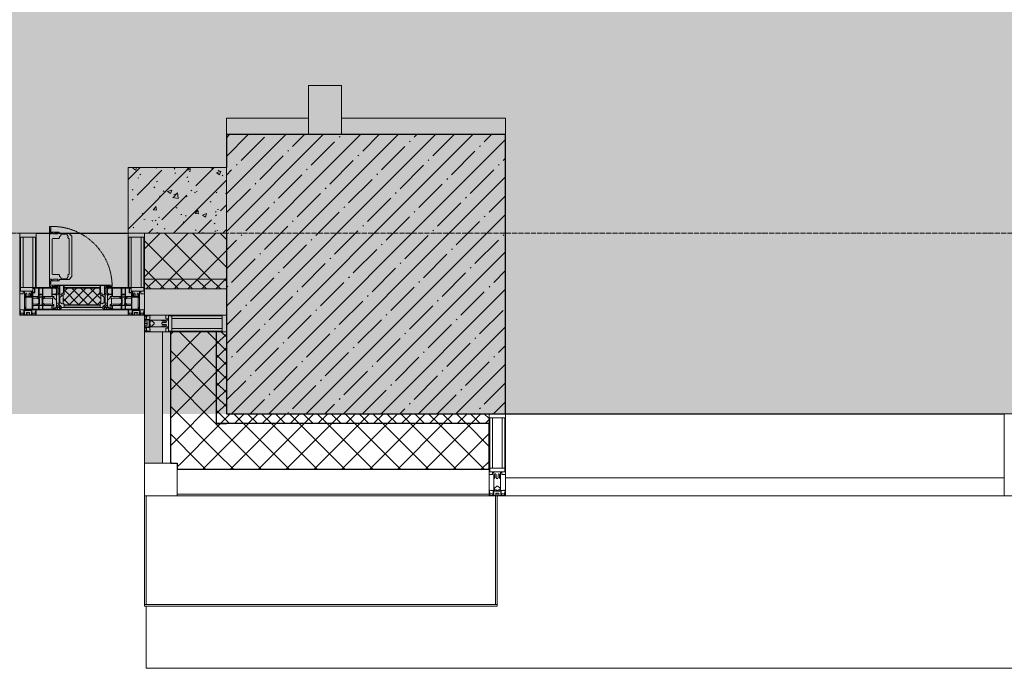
# Model space of a CAD drawing. Header units: millimetres. Extents: x -559767 to 178656, y -69521 to 138453.
# Tile 96 of 256: x -172983 to -169983, y 90946 to 92921. Entities that reach past the tile are written whole.
import ezdxf

# ---------------------------------------------------------------- set-up
doc = ezdxf.new("R2010")
doc.units = ezdxf.units.MM
doc.linetypes.add('-D1-02х01', pattern=[3, 2, -1])
doc.linetypes.add('-D1d1-15x02', pattern=[19, 15, -2, 0, -2])
for name, color, linetype, lineweight in [('_0', 7, 'Continuous', 13), ('A-COLS', 7, 'Continuous', 5), ('A-DETL-GENF', 7, 'Continuous', 5), ('A-FLOR', 7, 'Continuous', 5), ('A-GLAZ', 7, 'Continuous', 5), ('A-GLAZ-CURT', 8, 'Continuous', 5), ('A-GLAZ-CWMG', 8, 'Continuous', 5), ('A-WALL', 7, 'Continuous', 5), ('A-WALL-FNSH', 8, 'Continuous', 5), ('I-WALL', 7, 'Continuous', 5), ('S-COLS', 7, 'Continuous', 5), ('S-GRID', 7, 'Continuous', 5), ('Ограждение', 7, 'Continuous', 5), ('Поручни', 7, 'Continuous', 5)]:
    doc.layers.add(name, color=color, linetype=linetype, lineweight=lineweight)
pattern_1 = [(45, (0, 0), (-42.4264, 42.4264), []), (135, (0, 0), (-42.4264, -42.4264), [])]
pattern_2 = [(45, (0, 0), (-21.213203, 21.213203), []), (135, (0, 0), (-21.213203, -21.213203), [])]

# ---------------------------------------------------------------- blocks, each defined once
blk = doc.blocks.new('Quad Corner Mullion - Q_0_100_-50-3004896-50_AS_M_L13')
at = {"layer": 'A-GLAZ-CWMG', "lineweight": 9}
for p, q in [((0, 0), (-100, 0)), ((-100, 0), (-100, -100)), ((0, -100), (0, 0)), ((-100, -100), (0, -100))]:
    blk.add_line(p, q, dxfattribs=at)
blk = doc.blocks.new('Rectangular Mullion - 50Wx250H-2623690-50_AS_M_L13')
at = {"layer": 'A-DETL-GENF'}
for p, q in [((-25, 65.2), (-25, 250)), ((-25, 250), (0, 250)), ((25, 250), (0, 250)), ((25, 65.2), (25, 250)), ((-23, 237.3), (0, 237.3)), ((-23, 237.3), (-23, 73.6)), ((-14.9, 84), (-14.9, 237.3)), ((23, 237.3), (0, 237.3)), ((14.9, 84), (14.9, 237.3)), ((23, 237.3), (23, 73.6)), ((-14, 65.2), (-25, 65.2)), ((0, 84), (-23, 84)), ((-0.5, 73.6), (-23, 73.6)), ((-14, 71.3), (-14, 65.2)), ((-10, 71.3), (-14, 71.3)), ((-10, 53), (-10, 71.3)), ((-7, 65.2), (-5.9, 67.3)), ((-7, 65.2), (-7, 54.7)), ((-4.1, 67.3), (-5.9, 67.3)), ((-4.1, 67.3), (-2.9, 65.1)), ((-2.9, 65.1), (-2.9, 54.6)), ((0, 84), (23, 84)), ((0.5, 73.6), (23, 73.6)), ((4.1, 67.3), (2.9, 65.1)), ((2.9, 65.1), (2.9, 54.6)), ((4.1, 67.3), (5.9, 67.3)), ((7, 65.2), (5.9, 67.3)), ((7, 65.2), (7, 54.7)), ((10, 71.3), (14, 71.3)), ((10, 53), (10, 71.3)), ((14, 71.3), (14, 65.2)), ((14, 65.2), (25, 65.2)), ((-8.7, 53), (-10, 53)), ((-10, 53), (-10, 17)), ((-8.7, 53), (-7, 54.7)), ((-1.3, 53), (-2.9, 54.6)), ((0, 53), (-1.3, 53)), ((0, 53), (1.3, 53)), ((1.3, 53), (2.9, 54.6)), ((8.7, 53), (7, 54.7)), ((8.7, 53), (10, 53)), ((10, 53), (10, 17)), ((-23.8, 14.6), (-25, 14.2)), ((-25, 0), (-25, 14.2)), ((-22.3, 17), (-23.8, 17)), ((-23.8, 17), (-23.8, 14.6)), ((-22.5, 10.6), (-23.8, 14.6)), ((-22.5, 10.6), (-23.7, 9.9)), ((-23.7, 1.3), (-23.7, 9.9)), ((-23.7, 1.3), (-11.8, 1.3)), ((-23.2, 10.2), (-22.5, 8)), ((-22.5, 8), (-22.5, 4.5)), ((-21.3, 4.5), (-22.5, 4.5)), ((-22.3, 17), (-22.3, 16)), ((-22.3, 16), (-21.3, 16)), ((-19, 17.6), (-21.3, 16)), ((-21.3, 4.5), (-21.3, 6.5)), ((-21.3, 6.5), (-14.2, 6.5)), ((-18.4, 16.6), (-19, 17.6)), ((-7.4, 16.6), (-18.4, 16.6)), ((-14.2, 6.5), (-14.2, 4.5)), ((-13.2, 4.5), (-14.2, 4.5)), ((-13.2, 4.5), (-12.2, 7.2)), ((-12.7, 7.6), (-11.3, 11.4)), ((-12.7, 7.6), (-11.8, 6.9)), ((-12.2, 9), (-12.2, 14.8)), ((-12.2, 14.8), (0, 14.8)), ((-11.8, 1.3), (-11.8, 6.9)), ((-10.5, 11.2), (-11.3, 11.4)), ((-10.5, 1.5), (-10.5, 11.2)), ((-4.8, 1.5), (-10.5, 1.5)), ((-10, 17), (-7.5, 17)), ((-8.5, 23), (-1.5, 30)), ((-8.5, 18.5), (-8.5, 23)), ((-7.5, 18.5), (-8.5, 18.5)), ((-7.5, 17), (-7.5, 18.5)), ((-7.4, 18), (-7.4, 16.6)), ((-2.6, 18), (-7.4, 18)), ((0, 8), (-4.8, 8)), ((-4.8, 1.5), (-4.8, 8)), ((-2.6, 18), (-2.6, 16.8)), ((-2.6, 16.8), (0, 16.8)), ((-1.5, 30), (0, 30)), ((1.5, 30), (0, 30)), ((2.6, 16.8), (0, 16.8)), ((0, 14.8), (0, 16.8)), ((0, 14.8), (0, 16.8)), ((12.2, 14.8), (0, 14.8)), ((0, 0), (0, 8)), ((0, 8), (4.8, 8)), ((0, 0), (0, 8)), ((8.5, 23), (1.5, 30)), ((2.6, 18), (2.6, 16.8)), ((2.6, 18), (7.4, 18)), ((4.8, 1.5), (4.8, 8)), ((4.8, 1.5), (10.5, 1.5)), ((7.4, 18), (7.4, 16.6)), ((7.4, 16.6), (18.4, 16.6)), ((7.5, 18.5), (8.5, 18.5)), ((7.5, 17), (7.5, 18.5)), ((10, 17), (7.5, 17)), ((8.5, 18.5), (8.5, 23)), ((10.5, 11.2), (11.3, 11.4)), ((10.5, 1.5), (10.5, 11.2)), ((12.7, 7.6), (11.3, 11.4)), ((12.7, 7.6), (11.8, 6.9)), ((11.8, 1.3), (11.8, 6.9)), ((23.7, 1.3), (11.8, 1.3)), ((12.2, 9), (12.2, 14.8)), ((13.2, 4.5), (12.2, 7.2)), ((13.2, 4.5), (14.2, 4.5)), ((21.3, 6.5), (14.2, 6.5)), ((14.2, 6.5), (14.2, 4.5)), ((18.4, 16.6), (19, 17.6)), ((19, 17.6), (21.3, 16)), ((22.3, 16), (21.3, 16)), ((21.3, 4.5), (21.3, 6.5)), ((21.3, 4.5), (22.5, 4.5)), ((22.3, 17), (22.3, 16)), ((22.3, 17), (23.8, 17)), ((22.5, 10.6), (23.8, 14.6)), ((22.5, 10.6), (23.7, 9.9)), ((23.2, 10.2), (22.5, 8)), ((22.5, 8), (22.5, 4.5)), ((23.7, 1.3), (23.7, 9.9)), ((23.8, 17), (23.8, 14.6)), ((23.8, 14.6), (25, 14.2)), ((25, 0), (25, 14.2)), ((-25, 0), (0, 0)), ((25, 0), (0, 0))]:
    blk.add_line(p, q, dxfattribs=at)
for centre, start, end in [((-0.5, 73.1), 360, 90), ((0.5, 73.1), 90, 180)]:
    blk.add_arc(centre, 0.5, start, end, dxfattribs=at)
blk = doc.blocks.new('Rectangular Mullion - R_StandardFrame_50Wx250H-4783244-50_AS_M_L13')
at = {"layer": 'A-GLAZ-CWMG', "lineweight": 9}
for p, q in [((0, 0), (-50, 0)), ((-50, 0), (-50, -250)), ((0, -250), (0, 0)), ((-50, -250), (0, -250))]:
    blk.add_line(p, q, dxfattribs=at)
blk = doc.blocks.new('A_PAN_Створка - 383мм-V30-50_AS_M_L13')
at = {"layer": 'A-GLAZ-CURT'}
h = blk.add_hatch(dxfattribs=at)
h.set_pattern_fill('FP_26', color=256, style=0, pattern_type=2)
h.set_pattern_definition([(225, (19460, -200), (14.142136, -14.142136), []), (315, (19460, -200), (14.142136, 14.142136), [])])
h.paths.add_polyline_path([(-54.5, -31.8), (-54.9, -34.1), (-57.2, -36.4), (-57.2, -60.8), (-54.6, -63.4), (-53.6, -82.7), (54.6, -81.8), (55.5, -62.5), (57.2, -60.8), (57.2, -36.4), (54.9, -34.1), (54.5, -31.8), (-33.4, -31.8)])
at = {"layer": 'A-DETL-GENF'}
for p, q in [((-70, -32.1), (-61.4, -23.5)), ((61.4, -23.5), (-61.4, -23.5)), ((-54.9, -25.8), (-53.9, -24.8)), ((-54.9, -29.5), (-54.9, -25.8)), ((-53.9, -30.5), (-54.9, -29.5)), ((-53.9, -24.8), (53.9, -24.8)), ((54.9, -25.8), (53.9, -24.8)), ((53.9, -30.5), (54.9, -29.5)), ((54.9, -29.5), (54.9, -25.8)), ((70, -32.1), (61.4, -23.5)), ((-70, -62.5), (-70, -32.1)), ((-67.8, -38.3), (-65.7, -37.4)), ((-67.8, -55.7), (-67.8, -38.3)), ((-66, -56.5), (-67.8, -55.7)), ((-66, -56.5), (-62, -59.1)), ((-65.7, -37.4), (-60.8, -34.7)), ((-62, -59.1), (-60.7, -61)), ((-60.8, -34.7), (-57.3, -35.9)), ((-55.2, -33.8), (-57.3, -35.9)), ((-54.9, -34.1), (-57.2, -36.4)), ((-57.2, -36.4), (-57.2, -60.8)), ((-55.2, -33.8), (-54.8, -31.5)), ((-54.5, -31.8), (-54.9, -34.1)), ((0, -31.5), (-54.8, -31.5)), ((54.5, -31.8), (-54.5, -31.8)), ((53.9, -30.5), (-53.9, -30.5)), ((0, -31.5), (54.8, -31.5)), ((54.9, -34.1), (54.5, -31.8)), ((55.2, -33.8), (54.8, -31.5)), ((57.2, -36.4), (54.9, -34.1)), ((55.2, -33.8), (57.3, -35.9)), ((57.2, -60.8), (57.2, -36.4)), ((60.8, -34.7), (57.3, -35.9)), ((62, -59.1), (60.7, -61)), ((65.7, -37.4), (60.8, -34.7)), ((66, -56.5), (62, -59.1)), ((67.8, -38.3), (65.7, -37.4)), ((66, -56.5), (67.8, -55.7)), ((67.8, -55.7), (67.8, -38.3)), ((70, -62.5), (70, -32.1)), ((-91.5, -87.5), (-73.9, -87.5)), ((-91.5, -92), (-91.5, -87.5)), ((-83.4, -90.3), (-83.4, -87.5)), ((-73.9, -62.5), (-70, -62.5)), ((-73.9, -87.5), (-73.9, -62.5)), ((-69.4, -66.5), (-73.9, -66.5)), ((-73.9, -81.5), (-69.4, -81.5)), ((-69.4, -85.5), (-73.9, -85.5)), ((-69.4, -81.5), (-69.4, -66.5)), ((-69.4, -90.3), (-69.4, -85.5)), ((-61.7, -62.5), (-67.9, -62.5)), ((-67.9, -62.5), (-67.9, -89.3)), ((-67.9, -89.3), (-66.9, -90.3)), ((-61.7, -64.9), (-61.7, -62.5)), ((-60.1, -67.7), (-61.7, -64.9)), ((-60.7, -61), (-57.4, -61)), ((-56.4, -67.7), (-60.1, -67.7)), ((-57.4, -61), (-54.9, -63.5)), ((-57.4, -90.3), (-56.4, -89.4)), ((-57.2, -60.8), (-54.6, -63.4)), ((-56.4, -89.4), (-56.4, -67.7)), ((-54.9, -63.5), (-54.9, -81.9)), ((-54.9, -81.9), (-53.8, -83)), ((-54.9, -85.6), (-53.9, -84.6)), ((-54.9, -89.3), (-54.9, -85.6)), ((-53.9, -90.3), (-54.9, -89.3)), ((-54.6, -63.4), (-54.6, -81.8)), ((-54.6, -81.8), (-53.6, -82.7)), ((-53.9, -84.6), (53.9, -84.6)), ((53.8, -83), (-53.8, -83)), ((-53.6, -82.7), (53.6, -82.7)), ((53.6, -82.7), (54.6, -81.8)), ((54.9, -81.9), (53.8, -83)), ((54.9, -85.6), (53.9, -84.6)), ((53.9, -90.3), (54.9, -89.3)), ((54.6, -63.4), (57.2, -60.8)), ((54.6, -81.8), (54.6, -63.4)), ((57.4, -61), (54.9, -63.5)), ((54.9, -63.5), (54.9, -81.9)), ((54.9, -89.3), (54.9, -85.6)), ((56.4, -67.7), (60.1, -67.7)), ((56.4, -89.4), (56.4, -67.7)), ((57.4, -90.3), (56.4, -89.4)), ((60.7, -61), (57.4, -61)), ((60.1, -67.7), (61.7, -64.9)), ((61.7, -62.5), (67.9, -62.5)), ((61.7, -64.9), (61.7, -62.5)), ((67.9, -89.3), (66.9, -90.3)), ((67.9, -62.5), (67.9, -89.3)), ((69.4, -66.5), (73.9, -66.5)), ((69.4, -81.5), (69.4, -66.5)), ((73.9, -81.5), (69.4, -81.5)), ((69.4, -85.5), (73.9, -85.5)), ((69.4, -90.3), (69.4, -85.5)), ((73.9, -62.5), (70, -62.5)), ((73.9, -87.5), (73.9, -62.5)), ((91.5, -87.5), (73.9, -87.5)), ((83.4, -90.3), (83.4, -87.5)), ((91.5, -92), (91.5, -87.5)), ((-91.5, -92), (91.5, -92)), ((-83.4, -90.3), (-69.4, -90.3)), ((-66.9, -90.3), (-57.4, -90.3)), ((53.9, -90.3), (-53.9, -90.3)), ((66.9, -90.3), (57.4, -90.3)), ((83.4, -90.3), (69.4, -90.3))]:
    blk.add_line(p, q, dxfattribs=at)
at = {"layer": 'A-DETL-GENF', "color": 9, "true_color": 0xc8c8c8}
for p, q in [((95.1, -87.5), (95.1, -105.1)), ((99.6, -87.5), (95.1, -87.5)), ((99.6, -270.5), (99.6, -87.5)), ((39.7, -109), (31.1, -117.6)), ((31.1, -117.6), (31.1, -240.4)), ((70.1, -109), (39.7, -109)), ((45, -113.3), (42.3, -118.2)), ((42.3, -118.2), (43.5, -121.7)), ((45.9, -111.2), (45, -113.3)), ((63.3, -111.2), (45.9, -111.2)), ((64.1, -113), (63.3, -111.2)), ((64.1, -113), (66.7, -117)), ((66.7, -117), (68.6, -118.3)), ((68.6, -118.3), (68.6, -121.6)), ((70.1, -105.1), (70.1, -109)), ((95.1, -105.1), (70.1, -105.1)), ((74.1, -109.6), (74.1, -105.1)), ((89.1, -109.6), (74.1, -109.6)), ((89.1, -105.1), (89.1, -109.6)), ((93.1, -109.6), (93.1, -105.1)), ((97.9, -109.6), (93.1, -109.6)), ((97.9, -95.6), (95.1, -95.6)), ((97.9, -95.6), (97.9, -109.6)), ((41.4, -123.8), (39.1, -124.2)), ((39.1, -179), (39.1, -124.2)), ((41.4, -123.8), (43.5, -121.7)), ((68.6, -121.6), (71.1, -124.1)), ((71.1, -124.1), (89.5, -124.1)), ((89.5, -124.1), (90.6, -125.2)), ((90.6, -125.2), (90.6, -232.8)), ((39.1, -179), (39.1, -233.8)), ((41.4, -234.2), (39.1, -233.8)), ((41.4, -234.2), (43.5, -236.3)), ((42.3, -239.8), (43.5, -236.3)), ((45, -244.7), (42.3, -239.8)), ((66.7, -241), (68.6, -239.7)), ((68.6, -236.4), (71.1, -233.9)), ((68.6, -239.7), (68.6, -236.4)), ((71.1, -233.9), (89.5, -233.9)), ((89.5, -233.9), (90.6, -232.8)), ((39.7, -249), (31.1, -240.4)), ((70.1, -249), (39.7, -249)), ((45.9, -246.8), (45, -244.7)), ((63.3, -246.8), (45.9, -246.8)), ((64.1, -245), (63.3, -246.8)), ((64.1, -245), (66.7, -241)), ((70.1, -252.9), (70.1, -249)), ((95.1, -252.9), (70.1, -252.9)), ((74.1, -248.4), (74.1, -252.9)), ((89.1, -248.4), (74.1, -248.4)), ((89.1, -252.9), (89.1, -248.4)), ((93.1, -248.4), (93.1, -252.9)), ((97.9, -248.4), (93.1, -248.4)), ((95.1, -270.5), (95.1, -252.9)), ((97.9, -262.4), (95.1, -262.4)), ((97.9, -262.4), (97.9, -248.4)), ((99.6, -270.5), (95.1, -270.5))]:
    blk.add_line(p, q, dxfattribs=at)
at = {"layer": 'A-GLAZ'}
for p, q in [((-67.9, -17), (-171, -17)), ((-171, -17), (-171, -57)), ((-171, -18.5), (-153.5, -18.5)), ((-153.5, -18.5), (-152, -20)), ((-152, -20), (-152, -73.5)), ((-150.5, -17), (-150.5, -29.4)), ((-132.4, -18.6), (-150.5, -18.6)), ((-150.5, -29.4), (-132.4, -29.4)), ((-132.4, -29.4), (-132.4, -18.6)), ((-131, -18.2), (-131, -29.5)), ((-120.8, -18.2), (-131, -18.2)), ((-131, -29.5), (-120.8, -29.5)), ((-120.8, -18.2), (-120.8, -29.5)), ((-119.3, -18.6), (-92.5, -18.6)), ((-119.3, -29.4), (-119.3, -18.6)), ((-92.5, -29.4), (-119.3, -29.4)), ((-92.5, -18.6), (-92.5, -29.4)), ((-90.8, -18.5), (-90.8, -29.4)), ((-87.3, -18.5), (-90.8, -18.5)), ((-90.8, -29.4), (-85.9, -29.4)), ((-87.3, -20.4), (-87.3, -18.5)), ((-87.3, -20.4), (-87.3, -21.9)), ((-84.8, -20.4), (-87.3, -20.4)), ((-87.3, -21.9), (-85.9, -21.9)), ((-85.9, -18.2), (-85.9, -20.4)), ((-75.9, -18.2), (-85.9, -18.2)), ((-85.9, -21.9), (-85.9, -29.4)), ((-85.9, -29.4), (-85.9, -32.5)), ((-83.4, -20.4), (-84.8, -20.4)), ((-70, -33.8), (-83.4, -20.4)), ((-78, -84), (-78, -23.5)), ((-78, -23.5), (-67.9, -23.5)), ((-75.9, -21.5), (-75.9, -18.2)), ((-75.9, -21.5), (-75.9, -23.5)), ((-74.9, -21.5), (-75.9, -21.5)), ((-75.9, -23.5), (-73, -23.5)), ((-74.9, -17.9), (-74.9, -21.5)), ((-68.9, -17.9), (-74.9, -17.9)), ((-67.2, -29.3), (-73, -23.5)), ((-61.4, -23.5), (-70, -32.1)), ((-68.9, -21.5), (-68.9, -17.9)), ((-67.9, -21.5), (-68.9, -21.5)), ((67.9, -17), (-67.9, -17)), ((-61.4, -23.5), (-67.9, -17)), ((-67.9, -17), (-67.9, -23.5)), ((-67.9, -17), (67.9, -17)), ((-67.9, -21.5), (-67.9, -23.5)), ((-67.9, -23.5), (-64.6, -26.8)), ((-67.9, -23.5), (-64.6, -26.8)), ((-64.6, -26.8), (-67.2, -29.3)), ((-64.6, -26.8), (-61.4, -23.5)), ((61.4, -23.5), (-61.4, -23.5)), ((67.9, -17), (61.4, -23.5)), ((70, -32.1), (61.4, -23.5)), ((61.4, -23.5), (64.6, -26.8)), ((67.9, -23.5), (64.6, -26.8)), ((64.6, -26.8), (67.9, -23.5)), ((64.6, -26.8), (67.2, -29.3)), ((67.2, -29.3), (73, -23.5)), ((67.9, -23.5), (67.9, -17)), ((171, -17), (67.9, -17)), ((67.9, -21.5), (67.9, -23.5)), ((67.9, -21.5), (68.9, -21.5)), ((67.9, -23.5), (78, -23.5)), ((68.9, -17.9), (74.9, -17.9)), ((68.9, -21.5), (68.9, -17.9)), ((70, -33.8), (83.4, -20.4)), ((75.9, -23.5), (73, -23.5)), ((74.9, -17.9), (74.9, -21.5)), ((74.9, -21.5), (75.9, -21.5)), ((75.9, -18.2), (85.9, -18.2)), ((75.9, -21.5), (75.9, -18.2)), ((75.9, -21.5), (75.9, -23.5)), ((78, -23.5), (78, -84)), ((83.4, -20.4), (84.8, -20.4)), ((84.8, -20.4), (87.3, -20.4)), ((85.9, -18.2), (85.9, -20.4)), ((85.9, -21.9), (85.9, -29.4)), ((87.3, -21.9), (85.9, -21.9)), ((85.9, -29.4), (85.9, -32.5)), ((90.8, -29.4), (85.9, -29.4)), ((87.3, -18.5), (90.8, -18.5)), ((87.3, -20.4), (87.3, -18.5)), ((87.3, -20.4), (87.3, -21.9)), ((90.8, -18.5), (90.8, -29.4)), ((92.5, -18.6), (92.5, -29.4)), ((119.3, -18.6), (92.5, -18.6)), ((92.5, -29.4), (119.3, -29.4)), ((119.3, -29.4), (119.3, -18.6)), ((120.8, -18.2), (120.8, -29.5)), ((120.8, -18.2), (131, -18.2)), ((131, -29.5), (120.8, -29.5)), ((131, -18.2), (131, -29.5)), ((132.4, -18.6), (150.5, -18.6)), ((132.4, -29.4), (132.4, -18.6)), ((150.5, -29.4), (132.4, -29.4)), ((150.5, -17), (150.5, -29.4)), ((153.5, -18.5), (152, -20)), ((152, -20), (152, -73.5)), ((171, -18.5), (153.5, -18.5)), ((171, -57), (171, -17)), ((-171, -55.5), (-152, -55.5)), ((-171, -57), (-156, -57)), ((-153, -60), (-153, -73.5)), ((-150.5, -33.6), (-150.5, -68)), ((-136.3, -33.6), (-150.5, -33.6)), ((-136.4, -52.4), (-150.5, -52.4)), ((-150.5, -56.6), (-132.4, -56.6)), ((-137.2, -31), (-135.8, -35)), ((-132.5, -31), (-137.2, -31)), ((-137.2, -54.8), (-135.8, -50.8)), ((-132.5, -54.8), (-137.2, -54.8)), ((-132.1, -36.8), (-135.8, -35)), ((-132.1, -49), (-135.8, -50.8)), ((-132.5, -31.9), (-133.4, -33.7)), ((-133.4, -33.7), (-130.1, -35.3)), ((-133.4, -52), (-130.1, -50.4)), ((-132.5, -53.8), (-133.4, -52)), ((-132.5, -31.9), (-132.5, -31)), ((-132.5, -53.8), (-132.5, -54.8)), ((-132.4, -56.6), (-132.4, -82.5)), ((-132.1, -49), (-132.1, -36.8)), ((-131, -30.9), (-131, -33)), ((-120.8, -30.9), (-131, -30.9)), ((-129.4, -34.6), (-131, -33)), ((-129.4, -51.1), (-131, -52.7)), ((-131, -55.1), (-131, -52.7)), ((-120.8, -55.1), (-131, -55.1)), ((-131, -56.5), (-131, -62.6)), ((-131, -56.5), (-120.8, -56.5)), ((-130.1, -35.3), (-129.4, -34.6)), ((-130.1, -35.3), (-130.1, -50.4)), ((-130.1, -50.4), (-129.4, -51.1)), ((-122.4, -34.6), (-120.8, -33)), ((-121.7, -35.3), (-122.4, -34.6)), ((-121.7, -50.4), (-122.4, -51.1)), ((-122.4, -51.1), (-120.8, -52.7)), ((-118.4, -33.7), (-121.7, -35.3)), ((-121.7, -35.3), (-121.7, -50.4)), ((-118.4, -52), (-121.7, -50.4)), ((-120.8, -30.9), (-120.8, -33)), ((-120.8, -55.1), (-120.8, -52.7)), ((-120.8, -56.5), (-120.8, -62.6)), ((-119.7, -36.8), (-115.9, -35)), ((-119.7, -49), (-119.7, -36.8)), ((-119.7, -49), (-115.9, -50.8)), ((-119.3, -31), (-114.6, -31)), ((-119.3, -31.9), (-119.3, -31)), ((-119.3, -31.9), (-118.4, -33.7)), ((-119.3, -53.8), (-118.4, -52)), ((-119.3, -53.8), (-119.3, -54.8)), ((-119.3, -54.8), (-114.6, -54.8)), ((-119.3, -56.6), (-119.3, -82.5)), ((-92.5, -56.6), (-119.3, -56.6)), ((-114.6, -31), (-115.9, -35)), ((-114.6, -54.8), (-115.9, -50.8)), ((-94.1, -33.5), (-115.4, -33.5)), ((-94.1, -52.5), (-115.3, -52.5)), ((-89.9, -35.1), (-94.1, -33.5)), ((-89.9, -50.9), (-94.1, -52.5)), ((-92.5, -56.6), (-92.5, -82.5)), ((-90.8, -56.6), (-85.9, -56.6)), ((-90.8, -62.7), (-90.8, -56.6)), ((-89.9, -32.5), (-89.9, -35.1)), ((-85.9, -32.5), (-89.9, -32.5)), ((-89.9, -35.1), (-89.9, -50.9)), ((-89.9, -52.2), (-89.9, -50.9)), ((-89.9, -52.2), (-88.6, -53.5)), ((-85.9, -53.5), (-88.6, -53.5)), ((-85.9, -53.5), (-78, -45.6)), ((-85.9, -56.6), (-85.9, -53.5)), ((-78, -36.8), (-70, -36.8)), ((-78, -45.6), (-78, -36.8)), ((-70, -32.1), (-70, -62.5)), ((-70, -36.8), (-70, -33.8)), ((70, -62.5), (70, -32.1)), ((70, -36.8), (70, -33.8)), ((78, -36.8), (70, -36.8)), ((78, -45.6), (78, -36.8)), ((85.9, -53.5), (78, -45.6)), ((85.9, -32.5), (89.9, -32.5)), ((85.9, -53.5), (88.6, -53.5)), ((85.9, -56.6), (85.9, -53.5)), ((90.8, -56.6), (85.9, -56.6)), ((89.9, -52.2), (88.6, -53.5)), ((89.9, -32.5), (89.9, -35.1)), ((89.9, -35.1), (94.1, -33.5)), ((89.9, -35.1), (89.9, -50.9)), ((89.9, -50.9), (94.1, -52.5)), ((89.9, -52.2), (89.9, -50.9)), ((90.8, -62.7), (90.8, -56.6)), ((92.5, -56.6), (119.3, -56.6)), ((92.5, -56.6), (92.5, -82.5)), ((94.1, -33.5), (115.4, -33.5)), ((94.1, -52.5), (115.3, -52.5)), ((114.6, -31), (115.9, -35)), ((119.3, -31), (114.6, -31)), ((114.6, -54.8), (115.9, -50.8)), ((119.3, -54.8), (114.6, -54.8)), ((119.7, -36.8), (115.9, -35)), ((119.7, -49), (115.9, -50.8)), ((119.3, -31.9), (118.4, -33.7)), ((118.4, -33.7), (121.7, -35.3)), ((118.4, -52), (121.7, -50.4)), ((119.3, -53.8), (118.4, -52)), ((119.3, -31.9), (119.3, -31)), ((119.3, -53.8), (119.3, -54.8)), ((119.3, -56.6), (119.3, -82.5)), ((119.7, -49), (119.7, -36.8)), ((120.8, -30.9), (120.8, -33)), ((120.8, -30.9), (131, -30.9)), ((122.4, -34.6), (120.8, -33)), ((122.4, -51.1), (120.8, -52.7)), ((120.8, -55.1), (120.8, -52.7)), ((120.8, -55.1), (131, -55.1)), ((120.8, -56.5), (120.8, -62.6)), ((131, -56.5), (120.8, -56.5)), ((121.7, -35.3), (122.4, -34.6)), ((121.7, -35.3), (121.7, -50.4)), ((121.7, -50.4), (122.4, -51.1)), ((129.4, -34.6), (131, -33)), ((130.1, -35.3), (129.4, -34.6)), ((130.1, -50.4), (129.4, -51.1)), ((129.4, -51.1), (131, -52.7)), ((133.4, -33.7), (130.1, -35.3)), ((130.1, -35.3), (130.1, -50.4)), ((133.4, -52), (130.1, -50.4)), ((131, -30.9), (131, -33)), ((131, -55.1), (131, -52.7)), ((131, -56.5), (131, -62.6)), ((132.1, -36.8), (135.8, -35)), ((132.1, -49), (132.1, -36.8)), ((132.1, -49), (135.8, -50.8)), ((150.5, -56.6), (132.4, -56.6)), ((132.4, -56.6), (132.4, -82.5)), ((132.5, -31), (137.2, -31)), ((132.5, -31.9), (132.5, -31)), ((132.5, -31.9), (133.4, -33.7)), ((132.5, -53.8), (133.4, -52)), ((132.5, -53.8), (132.5, -54.8)), ((132.5, -54.8), (137.2, -54.8)), ((137.2, -31), (135.8, -35)), ((137.2, -54.8), (135.8, -50.8)), ((136.3, -33.6), (150.5, -33.6)), ((136.4, -52.4), (150.5, -52.4)), ((150.5, -33.6), (150.5, -68)), ((171, -55.5), (152, -55.5)), ((153, -73.5), (153, -60)), ((156, -57), (171, -57)), ((-153, -73.5), (-150, -73.5)), ((-150.5, -68), (-143.5, -68)), ((-150.5, -69.5), (-150.5, -73.5)), ((-145, -69.5), (-150.5, -69.5)), ((-150, -73.5), (-150, -84)), ((-150, -84), (-78, -84)), ((-148.5, -81), (-148.5, -82.5)), ((-143.5, -81), (-148.5, -81)), ((-148.5, -82.5), (-132.4, -82.5)), ((-145, -69.5), (-145, -79.5)), ((-143.5, -68), (-143.5, -81)), ((-120.8, -62.6), (-131, -62.6)), ((-131, -64.6), (-120.8, -64.6)), ((-131, -82.5), (-131, -64.6)), ((-131, -82.5), (-120.8, -82.5)), ((-120.8, -82.5), (-120.8, -64.6)), ((-119.3, -82.5), (-92.5, -82.5)), ((-73.9, -87.5), (-91.5, -87.5)), ((-91.5, -87.5), (-91.5, -92)), ((-80.4, -62.7), (-90.8, -62.7)), ((-90.8, -64.6), (-90.8, -82.5)), ((-80.1, -64.6), (-90.8, -64.6)), ((-90.8, -82.5), (-79.5, -82.5)), ((-78, -84), (-85, -84)), ((-85, -84), (-85, -87.5)), ((-85, -87.5), (-78, -87.5)), ((-80.4, -61.1), (-80.4, -62.7)), ((-78, -61.1), (-80.4, -61.1)), ((-80.1, -66.1), (-80.1, -64.6)), ((-78, -66.1), (-80.1, -66.1)), ((-79.5, -80.6), (-78, -80.6)), ((-79.5, -82.5), (-79.5, -80.6)), ((-78, -66.1), (-78, -61.1)), ((-78, -87.5), (-78, -84)), ((-78, -84), (-73.9, -84)), ((-70, -62.5), (-73.9, -62.5)), ((-73.9, -62.5), (-73.9, -87.5)), ((73.9, -62.5), (70, -62.5)), ((73.9, -87.5), (73.9, -62.5)), ((73.9, -84), (78, -84)), ((91.5, -87.5), (73.9, -87.5)), ((78, -61.1), (80.4, -61.1)), ((78, -66.1), (78, -61.1)), ((78, -66.1), (80.1, -66.1)), ((79.5, -80.6), (78, -80.6)), ((78, -87.5), (78, -84)), ((78, -84), (85, -84)), ((78, -84), (150, -84)), ((85, -87.5), (78, -87.5)), ((79.5, -82.5), (79.5, -80.6)), ((90.8, -82.5), (79.5, -82.5)), ((80.1, -64.6), (90.8, -64.6)), ((80.1, -66.1), (80.1, -64.6)), ((80.4, -61.1), (80.4, -62.7)), ((80.4, -62.7), (90.8, -62.7)), ((85, -84), (85, -87.5)), ((90.8, -64.6), (90.8, -82.5)), ((91.5, -92), (91.5, -87.5)), ((119.3, -82.5), (92.5, -82.5)), ((120.8, -62.6), (131, -62.6)), ((120.8, -82.5), (120.8, -64.6)), ((131, -64.6), (120.8, -64.6)), ((131, -82.5), (120.8, -82.5)), ((131, -82.5), (131, -64.6)), ((148.5, -82.5), (132.4, -82.5)), ((143.5, -68), (143.5, -81)), ((150.5, -68), (143.5, -68)), ((143.5, -81), (148.5, -81)), ((145, -69.5), (150.5, -69.5)), ((145, -69.5), (145, -79.5)), ((148.5, -81), (148.5, -82.5)), ((150, -84), (150, -73.5)), ((150, -73.5), (153, -73.5)), ((150.5, -69.5), (150.5, -73.5)), ((-91.5, -92), (91.5, -92))]:
    blk.add_line(p, q, dxfattribs=at)
for centre, start, end in [((-156, -60), 0, 90), ((156, -60), 90, 180)]:
    blk.add_arc(centre, 3, start, end, dxfattribs=at)
at = {"layer": 'A-GLAZ', "linetype": '-D1-02х01'}
blk.add_arc((91.4, -87.5), 183, 181.4091, 271.1445, dxfattribs=at)
blk = doc.blocks.new('Rectangular Mullion - R_StandardFrame_50Wx250H-V24-50_AS_M_L13')
at = {"layer": 'A-GLAZ-CWMG'}
for p, q in [((10710.4, -500), (10670, -500)), ((10950, -500), (10739.9, -500)), ((10950, -750), (10670, -750))]:
    blk.add_line(p, q, dxfattribs=at)
blk = doc.blocks.new('Rectangular Mullion - 50Wx250H-V1-50_AS_M_L13')
at = {"layer": 'A-DETL-GENF'}
for p, q in [((-25, 84), (-25, 250)), ((-25, 250), (0, 250)), ((25, 250), (0, 250)), ((25, 65.2), (25, 250)), ((-23, 237.3), (0, 237.3)), ((-23, 237.3), (-23, 84)), ((-14.9, 84), (-14.9, 237.3)), ((23, 237.3), (0, 237.3)), ((14.9, 84), (14.9, 237.3)), ((23, 237.3), (23, 73.6)), ((0, 84), (-15, 84)), ((-0.5, 73.6), (-15, 73.6)), ((-10, 71.3), (-12, 71.3)), ((-10, 57.4), (-10, 71.3)), ((-7, 65.2), (-5.9, 67.3)), ((-7, 65.2), (-7, 57)), ((-4.1, 67.3), (-5.9, 67.3)), ((-4.1, 67.3), (-2.9, 65.1)), ((-2.9, 65.1), (-2.9, 57)), ((0, 84), (23, 84)), ((0.5, 73.6), (23, 73.6)), ((4.1, 67.3), (2.9, 65.1)), ((2.9, 65.1), (2.9, 57)), ((4.1, 67.3), (5.9, 67.3)), ((7, 65.2), (5.9, 67.3)), ((7, 65.2), (7, 54.7)), ((10, 71.3), (14, 71.3)), ((10, 53), (10, 71.3)), ((14, 71.3), (14, 65.2)), ((14, 65.2), (25, 65.2)), ((8.7, 53), (7, 54.7)), ((8.7, 53), (10, 53)), ((10, 53), (10, 17)), ((-23.8, 14.6), (-25, 14.2)), ((-25, 0), (-25, 14.2)), ((-23.8, 17), (-23.8, 14.6)), ((-22.5, 10.6), (-23.8, 14.6)), ((-22.5, 10.6), (-23.7, 9.9)), ((-23.7, 1.3), (-23.7, 9.9)), ((-23.7, 1.3), (-11.8, 1.3)), ((-23.2, 10.2), (-22.5, 8)), ((-22.5, 8), (-22.5, 4.5)), ((-21.3, 4.5), (-22.5, 4.5)), ((-22.3, 17), (-22.3, 16)), ((-22.3, 16), (-21.3, 16)), ((-19.9, 17), (-21.3, 16)), ((-21.3, 4.5), (-21.3, 6.5)), ((-21.3, 6.5), (-14.2, 6.5)), ((-7.4, 16.6), (-18.4, 16.6)), ((-14.2, 6.5), (-14.2, 4.5)), ((-13.2, 4.5), (-14.2, 4.5)), ((-13.2, 4.5), (-12.2, 7.2)), ((-12.7, 7.6), (-11.3, 11.4)), ((-12.7, 7.6), (-11.8, 6.9)), ((-12.2, 9), (-12.2, 14.8)), ((-12.2, 14.8), (0, 14.8)), ((-11.8, 1.3), (-11.8, 6.9)), ((-10.5, 11.2), (-11.3, 11.4)), ((-10.5, 1.5), (-10.5, 11.2)), ((-4.8, 1.5), (-10.5, 1.5)), ((0, 8), (-4.8, 8)), ((-4.8, 1.5), (-4.8, 8)), ((-2.6, 16.8), (0, 16.8)), ((2.6, 16.8), (0, 16.8)), ((0, 14.8), (0, 16.8)), ((0, 14.8), (0, 16.8)), ((12.2, 14.8), (0, 14.8)), ((0, 0), (0, 8)), ((0, 8), (4.8, 8)), ((0, 0), (0, 8)), ((4.8, 1.5), (4.8, 8)), ((4.8, 1.5), (10.5, 1.5)), ((8.5, 23), (6, 25.5)), ((6, 18), (7.4, 18)), ((7.4, 18), (7.4, 16.6)), ((7.4, 16.6), (18.4, 16.6)), ((7.5, 18.5), (8.5, 18.5)), ((7.5, 17), (7.5, 18.5)), ((10, 17), (7.5, 17)), ((8.5, 18.5), (8.5, 23)), ((10.5, 11.2), (11.3, 11.4)), ((10.5, 1.5), (10.5, 11.2)), ((12.7, 7.6), (11.3, 11.4)), ((12.7, 7.6), (11.8, 6.9)), ((11.8, 1.3), (11.8, 6.9)), ((23.7, 1.3), (11.8, 1.3)), ((12.2, 9), (12.2, 14.8)), ((13.2, 4.5), (12.2, 7.2)), ((13.2, 4.5), (14.2, 4.5)), ((21.3, 6.5), (14.2, 6.5)), ((14.2, 6.5), (14.2, 4.5)), ((18.4, 16.6), (19, 17.6)), ((19, 17.6), (21.3, 16)), ((22.3, 16), (21.3, 16)), ((21.3, 4.5), (21.3, 6.5)), ((21.3, 4.5), (22.5, 4.5)), ((22.3, 17), (22.3, 16)), ((22.3, 17), (23.8, 17)), ((22.5, 10.6), (23.8, 14.6)), ((22.5, 10.6), (23.7, 9.9)), ((23.2, 10.2), (22.5, 8)), ((22.5, 8), (22.5, 4.5)), ((23.7, 1.3), (23.7, 9.9)), ((23.8, 17), (23.8, 14.6)), ((23.8, 14.6), (25, 14.2)), ((25, 0), (25, 14.2)), ((-25, 0), (0, 0)), ((25, 0), (0, 0))]:
    blk.add_line(p, q, dxfattribs=at)
for centre, start, end in [((-0.5, 73.1), 360, 90), ((0.5, 73.1), 90, 180)]:
    blk.add_arc(centre, 0.5, start, end, dxfattribs=at)
blk = doc.blocks.new('Rectangular Mullion - R_StandardFrame_50Wx250H-3538113-50_AS_M_L13')
at = {"layer": 'A-GLAZ-CWMG', "lineweight": 9}
for p, q in [((-25, 84), (-25, 250)), ((-25, 250), (25, 250)), ((25, 250), (25, 0)), ((-25, 0), (-25, 17)), ((25, 0), (-25, 0))]:
    blk.add_line(p, q, dxfattribs=at)
blk = doc.blocks.new('System Panel - A_PAN_Glass-5027492-50_AS_M_L13')
at = {"layer": 'A-GLAZ-CURT'}
for p, q in [((760, 0), (-760, 0)), ((-760, 0), (-760, -55)), ((760, -55), (760, 0)), ((-760, -55), (760, -55))]:
    blk.add_line(p, q, dxfattribs=at)
blk = doc.blocks.new('Rectangular Mullion - R_StandardFrame_50Wx250H-3323615-50_AS_M_L13')
at = {"layer": 'A-GLAZ-CWMG'}
blk.add_line((37450, 5400), (37450, 6920), dxfattribs=at)
blk = doc.blocks.new('Rectangular Mullion - R_StandardFrame_50Wx250H-4058886-50_AS_M_L13')
at = {"layer": 'A-GLAZ-CWMG', "lineweight": 9}
for p, q in [((-50, 0), (-50, 250)), ((-50, 250), (0, 250)), ((0, 250), (0, 0)), ((0, 0), (-50, 0))]:
    blk.add_line(p, q, dxfattribs=at)
blk = doc.blocks.new('Ограждение - Ограждение-4621457-50_AS_M_L13')
at = {"layer": 'Поручни'}
for q in [(19705, -1135.4), (38275, -1325)]:
    blk.add_line((19705, -1325), q, dxfattribs=at)
blk = doc.blocks.new('Rectangular Mullion - 50Wx250H-V3-50_AS_M_L13')
at = {"layer": 'A-DETL-GENF'}
for p, q in [((-25, 65.2), (-25, 250)), ((-25, 250), (0, 250)), ((25, 250), (0, 250)), ((25, 84), (25, 250)), ((-23, 237.3), (0, 237.3)), ((-23, 237.3), (-23, 73.6)), ((-14.9, 84), (-14.9, 237.3)), ((23, 237.3), (0, 237.3)), ((14.9, 84), (14.9, 237.3)), ((23, 237.3), (23, 84)), ((-14, 65.2), (-25, 65.2)), ((0, 84), (-23, 84)), ((-0.5, 73.6), (-23, 73.6)), ((-14, 71.3), (-14, 65.2)), ((-10, 71.3), (-14, 71.3)), ((-10, 53), (-10, 71.3)), ((-7, 65.2), (-5.9, 67.3)), ((-7, 65.2), (-7, 54.7)), ((-4.1, 67.3), (-5.9, 67.3)), ((-4.1, 67.3), (-2.9, 65.1)), ((-2.9, 65.1), (-2.9, 57)), ((0, 84), (15, 84)), ((0.5, 73.6), (15, 73.6)), ((4.1, 67.3), (2.9, 65.1)), ((2.9, 65.1), (2.9, 57)), ((4.1, 67.3), (5.9, 67.3)), ((7, 65.2), (5.9, 67.3)), ((7, 65.2), (7, 57)), ((10, 71.3), (12, 71.3)), ((10, 57.4), (10, 71.3)), ((-8.7, 53), (-10, 53)), ((-10, 53), (-10, 17)), ((-8.7, 53), (-7, 54.7)), ((-23.8, 14.6), (-25, 14.2)), ((-25, 0), (-25, 14.2)), ((-22.3, 17), (-23.8, 17)), ((-23.8, 17), (-23.8, 14.6)), ((-22.5, 10.6), (-23.8, 14.6)), ((-22.5, 10.6), (-23.7, 9.9)), ((-23.7, 1.3), (-23.7, 9.9)), ((-23.7, 1.3), (-11.8, 1.3)), ((-23.2, 10.2), (-22.5, 8)), ((-22.5, 8), (-22.5, 4.5)), ((-21.3, 4.5), (-22.5, 4.5)), ((-22.3, 17), (-22.3, 16)), ((-22.3, 16), (-21.3, 16)), ((-19, 17.6), (-21.3, 16)), ((-21.3, 4.5), (-21.3, 6.5)), ((-21.3, 6.5), (-14.2, 6.5)), ((-18.4, 16.6), (-19, 17.6)), ((-7.4, 16.6), (-18.4, 16.6)), ((-14.2, 6.5), (-14.2, 4.5)), ((-13.2, 4.5), (-14.2, 4.5)), ((-13.2, 4.5), (-12.2, 7.2)), ((-12.7, 7.6), (-11.3, 11.4)), ((-12.7, 7.6), (-11.8, 6.9)), ((-12.2, 9), (-12.2, 14.8)), ((-12.2, 14.8), (0, 14.8)), ((-11.8, 1.3), (-11.8, 6.9)), ((-10.5, 11.2), (-11.3, 11.4)), ((-10.5, 1.5), (-10.5, 11.2)), ((-4.8, 1.5), (-10.5, 1.5)), ((-10, 17), (-7.5, 17)), ((-8.5, 23), (-6, 25.5)), ((-8.5, 18.5), (-8.5, 23)), ((-7.5, 18.5), (-8.5, 18.5)), ((-7.5, 17), (-7.5, 18.5)), ((-7.4, 18), (-7.4, 16.6)), ((-6, 18), (-7.4, 18)), ((0, 8), (-4.8, 8)), ((-4.8, 1.5), (-4.8, 8)), ((-2.6, 16.8), (0, 16.8)), ((2.6, 16.8), (0, 16.8)), ((0, 14.8), (0, 16.8)), ((0, 14.8), (0, 16.8)), ((12.2, 14.8), (0, 14.8)), ((0, 0), (0, 8)), ((0, 8), (4.8, 8)), ((0, 0), (0, 8)), ((4.8, 1.5), (4.8, 8)), ((4.8, 1.5), (10.5, 1.5)), ((7.4, 16.6), (18.4, 16.6)), ((10.5, 11.2), (11.3, 11.4)), ((10.5, 1.5), (10.5, 11.2)), ((12.7, 7.6), (11.3, 11.4)), ((12.7, 7.6), (11.8, 6.9)), ((11.8, 1.3), (11.8, 6.9)), ((23.7, 1.3), (11.8, 1.3)), ((12.2, 9), (12.2, 14.8)), ((13.2, 4.5), (12.2, 7.2)), ((13.2, 4.5), (14.2, 4.5)), ((21.3, 6.5), (14.2, 6.5)), ((14.2, 6.5), (14.2, 4.5)), ((19.9, 17), (21.3, 16)), ((22.3, 16), (21.3, 16)), ((21.3, 4.5), (21.3, 6.5)), ((21.3, 4.5), (22.5, 4.5)), ((22.3, 17), (22.3, 16)), ((22.5, 10.6), (23.8, 14.6)), ((22.5, 10.6), (23.7, 9.9)), ((23.2, 10.2), (22.5, 8)), ((22.5, 8), (22.5, 4.5)), ((23.7, 1.3), (23.7, 9.9)), ((23.8, 17), (23.8, 14.6)), ((23.8, 14.6), (25, 14.2)), ((25, 0), (25, 14.2)), ((-25, 0), (0, 0)), ((25, 0), (0, 0))]:
    blk.add_line(p, q, dxfattribs=at)
for centre, start, end in [((-0.5, 73.1), 360, 90), ((0.5, 73.1), 90, 180)]:
    blk.add_arc(centre, 0.5, start, end, dxfattribs=at)
blk = doc.blocks.new('Rectangular Mullion - R_StandardFrame_50Wx250H-4053641-50_AS_M_L13')
at = {"layer": 'A-GLAZ-CWMG', "lineweight": 9}
for p, q in [((0, 250), (-50, 250)), ((-50, 250), (-50, 84)), ((0, 0), (0, 250)), ((-50, 17), (-50, 0)), ((-50, 0), (0, 0))]:
    blk.add_line(p, q, dxfattribs=at)
blk = doc.blocks.new('RST_AR_KMN_R22_B3_FCD_rvt-1-50_AS_M_L13')
at = {"layer": 'A-WALL'}
h = blk.add_hatch(dxfattribs=at)
h.set_pattern_fill('FP_7', color=256, style=0, pattern_type=2)
h.set_pattern_definition(pattern_1)
h.paths.add_polyline_path([(19650, -90), (19900, -90), (19900, 50), (19650, 50), (19650, -69.8)])
h.paths.add_polyline_path([(18100, -90), (18100, 50), (17850, 50), (17850, -90), (17943.3, -90)])
h = blk.add_hatch(dxfattribs=at)
h.set_pattern_fill('FP_6', color=256, style=0, pattern_type=2)
h.set_pattern_definition(pattern_2)
h.paths.add_polyline_path([(19900, -120), (19900, -90), (19650, -90), (19650, -120), (19896.9, -120)])
h.paths.add_polyline_path([(18100, -120), (18100, -90), (17850, -90), (17850, -120), (17963.3, -120)])
at = {"layer": 'A-WALL', "true_color": 0xeff9fa}
blk.add_hatch(color=7, dxfattribs=at).paths.add_polyline_path([(19650, -650), (19705, -650), (19705, -250), (19650, -250), (19650, -500)])
at = {"layer": 'A-WALL'}
h = blk.add_hatch(dxfattribs=at)
h.set_pattern_fill('FP_7', color=256, style=0, pattern_type=2)
h.set_pattern_definition(pattern_1)
h.paths.add_polyline_path([(19750, -650), (19870, -650), (19870, -250), (19730, -250), (19730, -650)])
h = blk.add_hatch(dxfattribs=at)
h.set_pattern_fill('FP_6', color=256, style=0, pattern_type=2)
h.set_pattern_definition(pattern_2)
h.paths.add_polyline_path([(19889.3, -530), (19900, -530), (19900, -250), (19870, -250), (19870, -530)])
h = blk.add_hatch(dxfattribs=at)
h.set_pattern_fill('FP_6', color=256, style=0, pattern_type=2)
h.set_pattern_definition(pattern_2)
h.paths.add_polyline_path([(20700, -530), (20700, -500), (19900, -500), (19900, -530), (20459.8, -530)])
h = blk.add_hatch(dxfattribs=at)
h.set_pattern_fill('FP_7', color=256, style=0, pattern_type=2)
h.set_pattern_definition(pattern_1)
h.paths.add_polyline_path([(20459.8, -670), (20700, -670), (20700, -530), (19870, -530), (19870, -650), (19750, -650), (19750, -670), (19900, -670)])
at = {"layer": 'A-COLS', "lineweight": 18}
for p, q in [((19650, -750), (19650, -1080.3)), ((19655, -750), (19650, -750)), ((19655, -1080.3), (19655, -750)), ((20720, -750), (20720, -1080.3)), ((20725, -750), (20720, -750)), ((20725, -1080.3), (20725, -750)), ((19650, -1080.3), (19655, -1080.3)), ((19650, -1080.3), (19650, -1085.4)), ((20725, -1080.3), (19650, -1080.3)), ((19650, -1085.4), (20725, -1085.4)), ((20720, -1080.3), (20725, -1080.3)), ((20725, -1085.4), (20725, -1080.3))]:
    blk.add_line(p, q, dxfattribs=at)
at = {"layer": 'A-WALL'}
for p, q in [((19900, 50), (19650, 50)), ((19650, 50), (19650, -90)), ((19900, -90), (19900, 50)), ((19650, -90), (19650, -120)), ((19650, -90), (19900, -90)), ((19900, -120), (19900, -90)), ((19650, -120), (19900, -120)), ((19730, -250), (19705, -250)), ((19705, -650), (19705, -250)), ((19900, -250), (19870, -250)), ((19900, -500), (19900, -250)), ((20700, -500), (19900, -500)), ((20700, -530), (20700, -500)), ((19705, -650), (19730, -650)), ((19750, -670), (19750, -745)), ((20700, -745), (20700, -670)), ((20700, -745), (19750, -745))]:
    blk.add_line(p, q, dxfattribs=at)
at = {"layer": 'A-WALL', "lineweight": 25}
for p, q in [((19870, -250), (19730, -250)), ((19730, -650), (19730, -250)), ((19870, -530), (19870, -250)), ((19870, -530), (19900, -530)), ((19900, -530), (19870, -530)), ((20700, -530), (19900, -530)), ((20700, -670), (20700, -530)), ((19730, -650), (19750, -650)), ((19750, -650), (19750, -670)), ((20700, -670), (19750, -670))]:
    blk.add_line(p, q, dxfattribs=at)
at = {"layer": 'A-WALL-FNSH'}
for p, q in [((19650, -250), (19650, -650)), ((19705, -250), (19650, -250)), ((19650, -650), (19705, -650)), ((19750, -745), (19750, -750)), ((20700, -750), (20700, -745)), ((19750, -750), (20700, -750))]:
    blk.add_line(p, q, dxfattribs=at)
at = {"layer": 'A-GLAZ-CURT', "lineweight": 5, "rotation": 180}
for name, p in [('A_PAN_Створка - 383мм-V30-50_AS_M_L13', (19460, -200)), ('System Panel - A_PAN_Glass-5027492-50_AS_M_L13', (21510, -750))]:
    blk.add_blockref(name, p, dxfattribs=at)
at = {"layer": 'A-GLAZ-CWMG', "lineweight": 5, "extrusion": (0, 0, -1)}
for name, p in [('Rectangular Mullion - 50Wx250H-V1-50_AS_M_L13', (-19295, -200)), ('Rectangular Mullion - R_StandardFrame_50Wx250H-3538113-50_AS_M_L13', (-19295, -200)), ('Rectangular Mullion - 50Wx250H-V3-50_AS_M_L13', (-19625, -200)), ('Rectangular Mullion - 50Wx250H-2623690-50_AS_M_L13', (-20725, -750)), ('Rectangular Mullion - R_StandardFrame_50Wx250H-4058886-50_AS_M_L13', (-20700, -750)), ('Rectangular Mullion - R_StandardFrame_50Wx250H-3538113-50_AS_M_L13', (-22295, -750))]:
    blk.add_blockref(name, p, dxfattribs=at)
at = {"layer": 'A-GLAZ-CWMG', "lineweight": 5}
for name, p in [('Rectangular Mullion - R_StandardFrame_50Wx250H-V24-50_AS_M_L13', (8650, 550)), ('Rectangular Mullion - R_StandardFrame_50Wx250H-4053641-50_AS_M_L13', (19650, -200))]:
    blk.add_blockref(name, p, dxfattribs=at)
for name, p, rotation in [('Rectangular Mullion - 50Wx250H-2623690-50_AS_M_L13', (19650, -225), 269.9999999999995), ('Rectangular Mullion - R_StandardFrame_50Wx250H-4783244-50_AS_M_L13', (19650, -200), 89.99999999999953), ('Rectangular Mullion - R_StandardFrame_50Wx250H-3323615-50_AS_M_L13', (15350, 36950), 270.0000000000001), ('Quad Corner Mullion - Q_0_100_-50-3004896-50_AS_M_L13', (19650, -750), 180)]:
    blk.add_blockref(name, p, dxfattribs=dict(at, rotation=rotation))
at = {"layer": 'Ограждение', "lineweight": 5}
blk.add_blockref('Ограждение - Ограждение-4621457-50_AS_M_L13', (-50, 50), dxfattribs=at)

msp = doc.modelspace()

# ---------------------------------------------------------------- hatches: boundary and pattern name
at = {"layer": '_0', "transparency": 33554534}
h = msp.add_hatch(color=252, dxfattribs=at)
h.dxf.hatch_style = 1
h.paths.add_polyline_path([(-186504.2, 98970.8), (-186502.9, 101270.8), (-186002.9, 101270.8), (-186002.9, 102220.8), (-183952.9, 102220.8), (-183952.9, 106270.8), (-179002.9, 106270.8), (-179002.9, 104770.8), (-177452.9, 104770.8), (-177452.9, 111170.8), (-185852.9, 111170.8), (-185852.9, 112970.8), (-186852.9, 112970.8), (-186852.9, 114970.8), (-184102.9, 114970.8), (-184102.9, 114270.8), (-183352.9, 114270.8), (-183352.9, 113220.8), (-163952.9, 113220.8), (-163952.9, 114970.8), (-160672.9, 114970.8), (-160672.9, 112970.8), (-161752.9, 112970.8), (-161752.9, 111170.8), (-169752.9, 111170.8), (-169752.9, 102220.8), (-161802.9, 102220.8), (-161802.9, 101820.8), (-161302.9, 101820.8), (-161302.9, 98970.8), (-163402.9, 98970.8), (-163402.9, 100170.8), (-183902.9, 100170.8), (-183902.9, 98970.8)], flags=16)
h.paths.add_polyline_path([(-192753.7, 121671.6), (-154802.1, 121671.6), (-154802.1, 91720), (-192753.7, 91720)])
at = {"layer": 'I-WALL'}
h = msp.add_hatch(dxfattribs=at)
h.set_pattern_fill('FP_43', color=256, style=0, pattern_type=2)
h.set_pattern_definition([(45, (-192252.93, 92220.76), (-75.43415, 75.43415), [106.68, -17.78, 3.556, -17.78]), (45, (-192252.93, 92296.14), (-75.43415, 75.43415), []), (50, (-192252.93, 92220.76), (127.5292, -11.1576), [13.335, -146.685]), (355, (-192252.93, 92220.76), (-24.6697, 133.74), [10.668, -117.348]), (100.451, (-192242.31, 92219.83), (102.8597, 122.5818), [11.333, -124.663]), (46.184, (-192252.93, 92256.32), (189.7552, -29.4304), [20.002, -220.027]), (96.636, (-192237.12, 92253.86), (166.1822, 173.1996), [17, -186.995]), (351.184, (-192252.93, 92256.32), (166.184, 173.1976), [16.002, -176.022]), (21, (-192235.15, 92247.43), (106.13027, -71.58603), [13.335, -146.685]), (326, (-192235.15, 92247.43), (43.2619, 128.93175), [10.668, -117.348]), (71.451, (-192226.31, 92241.46), (149.392, 57.34505), [11.333, -124.663]), (37.5, (-192252.935, 92220.757), (2.16223, 59.18836), [3.353, -112.573, 3.353, -115.773, -117.792]), (37.5, (-192252.935, 92220.757), (2.16223, 59.18836), [-235.052, 3.353, -114.44]), (7.5, (-192252.935, 92220.757), (46.77386, 70.12615), [3.353, -64.567, 3.353, -109.906, -44.894]), (7.5, (-192252.935, 92220.757), (46.77386, 70.12615), [-181.178, 3.353, -41.542]), (327.5, (-192292.584, 92220.757), (94.91367, -4.01009), [3.353, -41.097, 3.353, -135.331, -184.023]), (327.5, (-192292.584, 92220.757), (94.91367, -4.01009), [-183.134, 3.353, -180.67]), (317.5, (-192310.36, 92220.76), (103.69057, 17.79882), [3.353, -54.432, 3.353, -88.748, -130.683]), (317.5, (-192310.36, 92220.76), (103.69057, 17.79882), [-149.885, 3.353, -127.33])])
h.paths.add_polyline_path([(-172652.9, 92270.8), (-172352.9, 92270.8), (-172352.9, 92470.8), (-172652.9, 92470.8)])
at = {"layer": 'S-COLS'}
h = msp.add_hatch(dxfattribs=at)
h.set_pattern_fill('FP_1', color=256, style=0, pattern_type=2)
h.set_pattern_definition([(45, (-192252.935, 92220.76), (-57.02463, 57.02463), []), (45, (-192195.91, 92220.76), (-57.02463, 57.02463), [100.806, -20.161, 3.353, -16.808])])
h.paths.add_polyline_path([(-172352.9, 91720.8), (-171502.9, 91720.8), (-171502.9, 92570.8), (-172352.9, 92570.8), (-172352.9, 92270.8)])

# ---------------------------------------------------------------- linework, layer by layer
at = {"layer": 'A-FLOR'}
for p, q in [((-172352.9, 92570.8), (-172352.9, 92620.8)), ((-172352.9, 92620.8), (-172102.9, 92620.8)), ((-172002.9, 92620.8), (-171502.9, 92620.8)), ((-171502.9, 92620.8), (-171502.9, 92570.8))]:
    msp.add_line(p, q, dxfattribs=at)
at = {"layer": 'A-WALL', "lineweight": 9}
for p, q in [((-172352.9, 92470.8), (-172652.9, 92470.8)), ((-172652.9, 92470.8), (-172652.9, 92270.8)), ((-172652.9, 92270.8), (-172352.9, 92270.8))]:
    msp.add_line(p, q, dxfattribs=at)
at = {"layer": 'A-WALL'}
msp.add_line((-172352.9, 92270.8), (-172352.9, 92470.8), dxfattribs=at)
at = {"layer": 'I-WALL'}
for p, q in [((-172102.9, 92570.8), (-172102.9, 92720.8)), ((-172102.9, 92720.8), (-172002.9, 92720.8)), ((-172002.9, 92720.8), (-172002.9, 92570.8)), ((-172932.9, 92270.8), (-172892.5, 92270.8)), ((-172892.5, 92270), (-172932.9, 92270)), ((-172863, 92270.8), (-172652.9, 92270.8)), ((-172652.9, 92270), (-172863, 92270)), ((-171502.9, 91720.8), (-169982.9, 91720.8)), ((-169982.9, 91720), (-171502.9, 91720))]:
    msp.add_line(p, q, dxfattribs=at)
at = {"layer": 'S-COLS', "lineweight": 25}
for p, q in [((-171502.9, 92570.8), (-172352.9, 92570.8)), ((-172352.9, 92570.8), (-172352.9, 92470.8)), ((-171502.9, 91720.8), (-171502.9, 92570.8)), ((-172352.9, 92270.8), (-172352.9, 91720.8)), ((-172352.9, 91720.8), (-171502.9, 91720.8))]:
    msp.add_line(p, q, dxfattribs=at)
at = {"layer": 'S-COLS'}
msp.add_line((-172352.9, 92470.8), (-172352.9, 92270.8), dxfattribs=at)
at = {"layer": 'S-GRID', "linetype": '-D1d1-15x02'}
msp.add_line((-195147.1, 92270.8), (-153603.6, 92270.8), dxfattribs=at)

# ---------------------------------------------------------------- block references
at = {"lineweight": 5}
msp.add_blockref('RST_AR_KMN_R22_B3_FCD_rvt-1-50_AS_M_L13', (-192252.9, 92220.8), dxfattribs=at)

doc.saveas('drawing.dxf')
